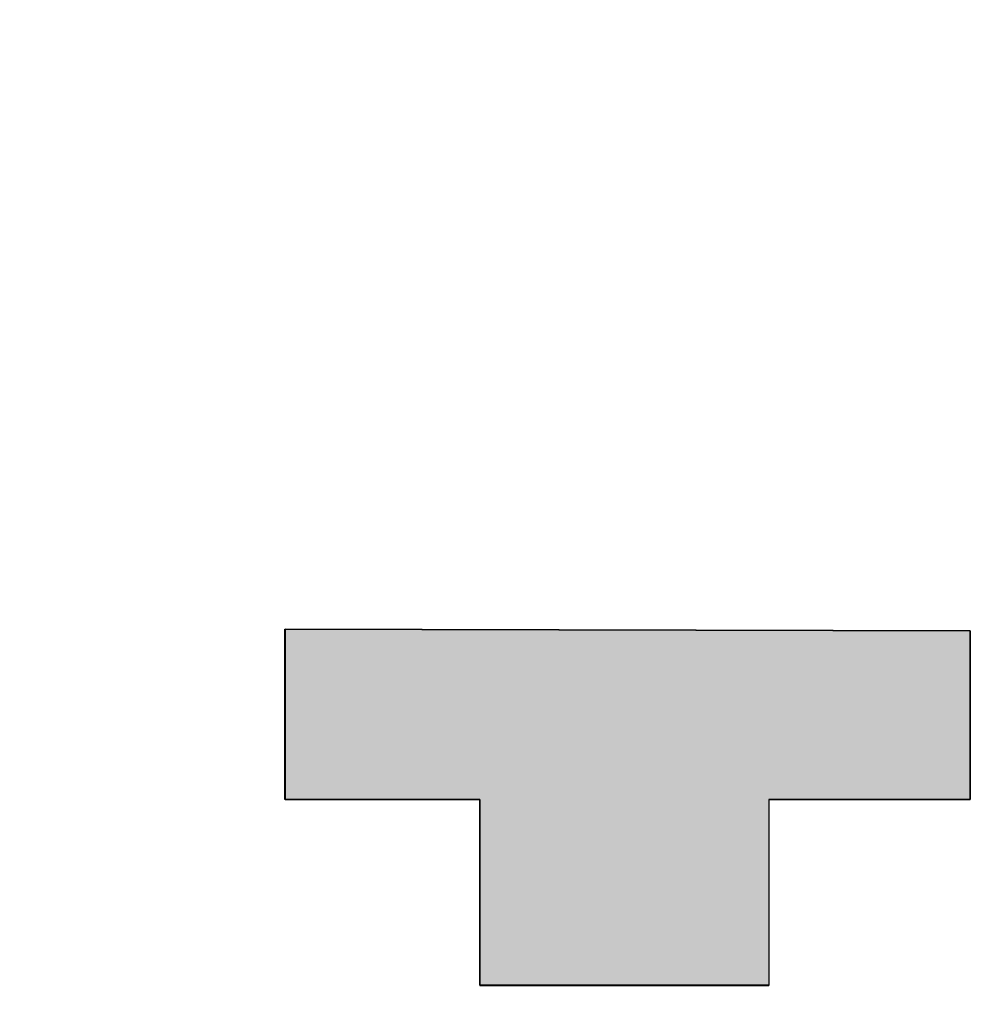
# Model space of a CAD drawing. Extents: x 85.2 to 97.4, y 23.1 to 30.3.
# Tile 16 of 43: x 88.175 to 88.401, y 29.292 to 29.522. Entities that reach past the tile are written whole.
import ezdxf

# ---------------------------------------------------------------- set-up
doc = ezdxf.new("R2010")
doc.units = 0
doc.header["$LTSCALE"] = 0.5
doc.layers.get('0').update_dxf_attribs({"linetype": 'CONTINUOUS'})
doc.layers.get('DEFPOINTS').update_dxf_attribs({"linetype": 'CONTINUOUS'})
doc.layers.add('DETAIL', color=2, linetype='CONTINUOUS')
doc.layers.add('DIM', color=254, linetype='CONTINUOUS')
doc.styles.get("Standard").update_dxf_attribs({"font": 'ROMANS.SHX'})
doc.dimstyles.get("Standard").update_dxf_attribs({"dimtxt": 2.5, "dimasz": 2.5, "dimexe": 1.25, "dimexo": 0.625, "dimtad": 1, "dimcen": 2.5, "dimazin": 3, "dimtfac": 1, "dimtmove": 0, "dimatfit": 3})

# ---------------------------------------------------------------- blocks, each defined once
blk = doc.blocks.new('*U30')
at = {"layer": 'DIM', "color": 0}
blk.add_text('4.861 [123.5]', height=0.1, dxfattribs=at).set_placement((85.18602, 27.72019))
blk = doc.blocks.new('*D2')
at = {"layer": 'DEFPOINTS', "color": 0}
for p in [(88.38916, 29.99611), (85.7265, 25.13504), (88.27105, 25.13504)]:
    blk.add_point(p, dxfattribs=at)
at = {"layer": 'DIM', "color": 0}
for p, q in [((88.32666, 29.99611), (85.67962, 29.99611)), ((85.7265, 29.86611), (85.7265, 27.89221)), ((85.7265, 25.26504), (85.7265, 27.61483)), ((88.20855, 25.13504), (85.67962, 25.13504))]:
    blk.add_line(p, q, dxfattribs=at)
for points in [[(85.70483, 29.86611), (85.74816, 29.86611), (85.7265, 29.99611)], [(85.70483, 25.26504), (85.74816, 25.26504), (85.7265, 25.13504)]]:
    blk.add_solid(points, dxfattribs=at)
at = {"layer": 'DIM'}
blk.add_blockref('*U30', (0, 0), dxfattribs=at)
blk = doc.blocks.new('*U31')
at = {"layer": 'DIM', "color": 0}
blk.add_text('4.213 [107.0]', height=0.1, dxfattribs=at).set_placement((85.84294, 27.3061))
blk = doc.blocks.new('*D3')
at = {"layer": 'DEFPOINTS', "color": 0}
for p in [(88.65088, 29.69156), (86.38342, 25.47896), (87.85064, 25.47896)]:
    blk.add_point(p, dxfattribs=at)
at = {"layer": 'DIM', "color": 0}
for p, q in [((88.58838, 29.69156), (86.33654, 29.69156)), ((86.38342, 29.56156), (86.38342, 27.47813)), ((86.38342, 25.60896), (86.38342, 27.20075)), ((87.78814, 25.47896), (86.33654, 25.47896))]:
    blk.add_line(p, q, dxfattribs=at)
for points in [[(86.36175, 29.56156), (86.40508, 29.56156), (86.38342, 29.69156)], [(86.36175, 25.60896), (86.40508, 25.60896), (86.38342, 25.47896)]]:
    blk.add_solid(points, dxfattribs=at)
at = {"layer": 'DIM'}
blk.add_blockref('*U31', (0, 0), dxfattribs=at)
blk = doc.blocks.new('*U15')
at = {"layer": 'DETAIL', "linetype": 'CONTINUOUS'}
for p, q in [((88.23716, 29.37918), (88.23716, 29.37882)), ((88.39718, 29.37882), (88.23716, 29.37918)), ((88.23716, 29.37882), (88.23716, 29.37864)), ((88.23716, 29.37864), (88.23716, 29.37799)), ((88.23716, 29.37799), (88.23716, 29.37783)), ((88.23716, 29.37783), (88.23716, 29.37695)), ((88.39718, 29.37882), (88.39718, 29.37864)), ((88.39718, 29.37864), (88.39718, 29.37799)), ((88.39718, 29.37799), (88.39718, 29.37783)), ((88.39718, 29.37783), (88.39718, 29.37695)), ((88.23716, 29.37695), (88.23716, 29.37663)), ((88.23716, 29.37663), (88.23716, 29.37567)), ((88.23716, 29.37567), (88.23716, 29.37522)), ((88.23716, 29.37522), (88.23716, 29.37297)), ((88.39718, 29.37695), (88.39718, 29.37663)), ((88.39718, 29.37663), (88.39718, 29.37567)), ((88.39718, 29.37567), (88.39718, 29.37522)), ((88.39718, 29.37522), (88.39718, 29.37297)), ((88.23716, 29.37297), (88.23716, 29.37267)), ((88.39718, 29.37297), (88.39718, 29.37267)), ((88.23716, 29.37267), (88.23716, 29.37252)), ((88.23716, 29.37252), (88.23716, 29.37067)), ((88.23716, 29.37067), (88.23716, 29.37009)), ((88.39718, 29.37267), (88.39718, 29.37252)), ((88.39718, 29.37252), (88.39718, 29.37067)), ((88.39718, 29.37067), (88.39718, 29.37009)), ((88.23716, 29.37009), (88.23716, 29.36855)), ((88.23716, 29.36855), (88.23716, 29.3682)), ((88.39718, 29.37009), (88.39718, 29.36855)), ((88.39718, 29.36855), (88.39718, 29.3682)), ((88.23716, 29.3682), (88.23716, 29.36681)), ((88.23716, 29.36681), (88.23716, 29.3664)), ((88.23716, 29.3664), (88.23716, 29.36586)), ((88.39718, 29.3682), (88.39718, 29.36681)), ((88.39718, 29.36681), (88.39718, 29.3664)), ((88.39718, 29.3664), (88.39718, 29.36586)), ((88.23716, 29.36586), (88.23716, 29.36293)), ((88.39718, 29.36586), (88.39718, 29.36293)), ((88.23716, 29.36293), (88.23716, 29.36291)), ((88.23716, 29.36291), (88.23716, 29.3628)), ((88.23716, 29.3628), (88.23716, 29.36261)), ((88.23716, 29.36261), (88.23716, 29.36039)), ((88.39718, 29.36293), (88.39718, 29.36291)), ((88.39718, 29.36291), (88.39718, 29.3628)), ((88.39718, 29.3628), (88.39718, 29.36261)), ((88.39718, 29.36261), (88.39718, 29.36039)), ((88.23716, 29.36039), (88.23716, 29.35951)), ((88.23716, 29.35951), (88.23716, 29.35747)), ((88.39718, 29.36039), (88.39718, 29.35951)), ((88.39718, 29.35951), (88.39718, 29.35747)), ((88.23716, 29.35747), (88.23716, 29.35717)), ((88.23716, 29.35717), (88.23716, 29.35524)), ((88.39718, 29.35747), (88.39718, 29.35717)), ((88.39718, 29.35717), (88.39718, 29.35524)), ((88.23716, 29.35524), (88.23716, 29.35483)), ((88.23716, 29.35483), (88.23716, 29.35452)), ((88.23716, 29.35452), (88.23716, 29.35416)), ((88.39718, 29.35524), (88.39718, 29.35483)), ((88.39718, 29.35483), (88.39718, 29.35452)), ((88.39718, 29.35452), (88.39718, 29.35416)), ((88.23716, 29.35416), (88.23716, 29.35351)), ((88.23716, 29.35351), (88.23716, 29.35344)), ((88.23716, 29.35344), (88.23716, 29.35296)), ((88.23716, 29.35296), (88.23716, 29.35272)), ((88.23716, 29.35272), (88.23716, 29.35242)), ((88.23716, 29.35242), (88.23716, 29.35227)), ((88.23716, 29.35227), (88.23716, 29.35218)), ((88.23716, 29.35218), (88.23716, 29.35175)), ((88.39718, 29.35416), (88.39718, 29.35351)), ((88.39718, 29.35351), (88.39718, 29.35344)), ((88.39718, 29.35344), (88.39718, 29.35296)), ((88.39718, 29.35296), (88.39718, 29.35272)), ((88.39718, 29.35272), (88.39718, 29.35242)), ((88.39718, 29.35242), (88.39718, 29.35227)), ((88.39718, 29.35227), (88.39718, 29.35218)), ((88.39718, 29.35218), (88.39718, 29.35175)), ((88.23716, 29.35175), (88.23716, 29.35128)), ((88.23716, 29.35128), (88.23716, 29.35074)), ((88.23716, 29.35074), (88.23716, 29.34925)), ((88.39718, 29.35175), (88.39718, 29.35128)), ((88.39718, 29.35128), (88.39718, 29.35074)), ((88.39718, 29.35074), (88.39718, 29.34925)), ((88.23716, 29.34925), (88.23716, 29.34894)), ((88.23716, 29.34894), (88.23716, 29.34888)), ((88.23716, 29.34888), (88.23716, 29.34879)), ((88.23716, 29.34879), (88.23716, 29.34827)), ((88.23716, 29.34827), (88.23716, 29.34822)), ((88.23716, 29.34822), (88.23716, 29.34768)), ((88.23716, 29.34768), (88.23716, 29.34713)), ((88.39718, 29.34925), (88.39718, 29.34894)), ((88.39718, 29.34894), (88.39718, 29.34888)), ((88.39718, 29.34888), (88.39718, 29.34879)), ((88.39718, 29.34879), (88.39718, 29.34827)), ((88.39718, 29.34827), (88.39718, 29.34822)), ((88.39718, 29.34822), (88.39718, 29.34768)), ((88.39718, 29.34768), (88.39718, 29.34713)), ((88.23716, 29.34713), (88.23716, 29.34711)), ((88.23716, 29.34711), (88.23716, 29.34695)), ((88.23716, 29.34695), (88.23716, 29.34583)), ((88.23716, 29.34583), (88.23716, 29.34543)), ((88.23716, 29.34543), (88.23716, 29.34513)), ((88.39718, 29.34713), (88.39718, 29.34711)), ((88.39718, 29.34711), (88.39718, 29.34695)), ((88.39718, 29.34695), (88.39718, 29.34583)), ((88.39718, 29.34583), (88.39718, 29.34543)), ((88.39718, 29.34543), (88.39718, 29.34513)), ((88.23716, 29.34513), (88.23716, 29.34498)), ((88.23716, 29.34498), (88.23716, 29.34459)), ((88.23716, 29.34459), (88.23716, 29.34372)), ((88.23716, 29.34372), (88.23716, 29.34336)), ((88.23716, 29.34336), (88.23716, 29.34282)), ((88.39718, 29.34513), (88.39718, 29.34498)), ((88.39718, 29.34498), (88.39718, 29.34459)), ((88.39718, 29.34459), (88.39718, 29.34372)), ((88.39718, 29.34372), (88.39718, 29.34336)), ((88.39718, 29.34336), (88.39718, 29.34282)), ((88.23716, 29.34282), (88.23716, 29.34246)), ((88.23716, 29.34246), (88.23716, 29.34156)), ((88.23716, 29.34156), (88.23716, 29.34079)), ((88.23716, 29.34079), (88.23716, 29.34013)), ((88.39718, 29.34282), (88.39718, 29.34246)), ((88.39718, 29.34246), (88.39718, 29.34156)), ((88.39718, 29.34156), (88.39718, 29.34079)), ((88.39718, 29.34079), (88.39718, 29.34013)), ((88.23716, 29.34013), (88.23716, 29.33979)), ((88.23716, 29.33979), (88.23716, 29.3394)), ((88.23716, 29.3394), (88.28269, 29.3394)), ((88.28269, 29.3394), (88.28269, 29.33813)), ((88.3502, 29.3394), (88.39718, 29.3394)), ((88.3502, 29.3394), (88.3502, 29.33813)), ((88.39718, 29.34013), (88.39718, 29.33979)), ((88.39718, 29.33979), (88.39718, 29.3394)), ((88.28269, 29.33813), (88.28269, 29.33778)), ((88.28269, 29.33778), (88.28269, 29.33778)), ((88.28269, 29.33778), (88.28269, 29.3377)), ((88.28269, 29.3377), (88.28269, 29.33724)), ((88.28269, 29.33724), (88.28269, 29.33657)), ((88.28269, 29.33657), (88.28269, 29.33598)), ((88.3502, 29.33813), (88.3502, 29.33778)), ((88.3502, 29.33778), (88.3502, 29.33778)), ((88.3502, 29.33778), (88.3502, 29.3377)), ((88.3502, 29.3377), (88.3502, 29.33724)), ((88.3502, 29.33724), (88.3502, 29.33657)), ((88.3502, 29.33657), (88.3502, 29.33598)), ((88.28269, 29.33598), (88.28269, 29.33544)), ((88.28269, 29.33544), (88.28269, 29.33508)), ((88.28269, 29.33508), (88.28269, 29.33498)), ((88.28269, 29.33498), (88.28269, 29.33466)), ((88.28269, 29.33466), (88.28269, 29.3331)), ((88.3502, 29.33598), (88.3502, 29.33544)), ((88.3502, 29.33544), (88.3502, 29.33508)), ((88.3502, 29.33508), (88.3502, 29.33498)), ((88.3502, 29.33498), (88.3502, 29.33466)), ((88.3502, 29.33466), (88.3502, 29.3331)), ((88.28269, 29.3331), (88.28269, 29.33256)), ((88.28269, 29.33256), (88.28269, 29.33234)), ((88.28269, 29.33234), (88.28269, 29.3322)), ((88.28269, 29.3322), (88.28269, 29.3313)), ((88.3502, 29.3331), (88.3502, 29.33256)), ((88.3502, 29.33256), (88.3502, 29.33234)), ((88.3502, 29.33234), (88.3502, 29.3322)), ((88.3502, 29.3322), (88.3502, 29.3313)), ((88.28269, 29.3313), (88.28269, 29.33106)), ((88.28269, 29.33106), (88.28269, 29.33094)), ((88.28269, 29.33094), (88.28269, 29.33076)), ((88.28269, 29.33076), (88.28269, 29.33072)), ((88.28269, 29.33072), (88.28269, 29.32986)), ((88.28269, 29.32986), (88.28269, 29.32972)), ((88.28269, 29.32972), (88.28269, 29.32914)), ((88.3502, 29.3313), (88.3502, 29.33106)), ((88.3502, 29.33106), (88.3502, 29.33094)), ((88.3502, 29.33094), (88.3502, 29.33076)), ((88.3502, 29.33076), (88.3502, 29.33072)), ((88.3502, 29.33072), (88.3502, 29.32986)), ((88.3502, 29.32986), (88.3502, 29.32972)), ((88.3502, 29.32972), (88.3502, 29.32914)), ((88.28269, 29.32914), (88.28269, 29.32904)), ((88.28269, 29.32904), (88.28269, 29.32878)), ((88.28269, 29.32878), (88.28269, 29.32811)), ((88.28269, 29.32811), (88.28269, 29.32734)), ((88.28269, 29.32734), (88.28269, 29.3271)), ((88.28269, 29.3271), (88.28269, 29.32679)), ((88.3502, 29.32914), (88.3502, 29.32904)), ((88.3502, 29.32904), (88.3502, 29.32878)), ((88.3502, 29.32878), (88.3502, 29.32811)), ((88.3502, 29.32811), (88.3502, 29.32734)), ((88.3502, 29.32734), (88.3502, 29.3271)), ((88.3502, 29.3271), (88.3502, 29.32679)), ((88.28269, 29.32679), (88.28269, 29.32639)), ((88.28269, 29.32639), (88.28269, 29.32621)), ((88.28269, 29.32621), (88.28269, 29.3262)), ((88.28269, 29.3262), (88.28269, 29.32572)), ((88.28269, 29.32572), (88.28269, 29.32554)), ((88.28269, 29.32554), (88.28269, 29.325)), ((88.28269, 29.325), (88.28269, 29.32464)), ((88.28269, 29.32464), (88.28269, 29.32441)), ((88.3502, 29.32679), (88.3502, 29.32639)), ((88.3502, 29.32639), (88.3502, 29.32621)), ((88.3502, 29.32621), (88.3502, 29.3262)), ((88.3502, 29.3262), (88.3502, 29.32572)), ((88.3502, 29.32572), (88.3502, 29.32554)), ((88.3502, 29.32554), (88.3502, 29.325)), ((88.3502, 29.325), (88.3502, 29.32464)), ((88.3502, 29.32464), (88.3502, 29.32441)), ((88.28269, 29.32441), (88.28269, 29.32408)), ((88.28269, 29.32408), (88.28269, 29.32385)), ((88.28269, 29.32385), (88.28269, 29.32367)), ((88.28269, 29.32367), (88.28269, 29.32349)), ((88.28269, 29.32349), (88.28269, 29.32321)), ((88.28269, 29.32321), (88.28269, 29.32266)), ((88.28269, 29.32266), (88.28269, 29.32206)), ((88.3502, 29.32441), (88.3502, 29.32408)), ((88.3502, 29.32408), (88.3502, 29.32385)), ((88.3502, 29.32385), (88.3502, 29.32367)), ((88.3502, 29.32367), (88.3502, 29.32349)), ((88.3502, 29.32349), (88.3502, 29.32321)), ((88.3502, 29.32321), (88.3502, 29.32266)), ((88.3502, 29.32266), (88.3502, 29.32206)), ((88.28269, 29.32206), (88.28269, 29.32158)), ((88.28269, 29.32158), (88.28269, 29.31993)), ((88.3502, 29.32206), (88.3502, 29.32158)), ((88.3502, 29.32158), (88.3502, 29.31993)), ((88.28269, 29.31993), (88.28269, 29.31913)), ((88.28269, 29.31913), (88.28269, 29.31888)), ((88.28269, 29.31888), (88.28269, 29.31852)), ((88.28269, 29.31852), (88.28269, 29.31561)), ((88.3502, 29.31993), (88.3502, 29.31913)), ((88.3502, 29.31913), (88.3502, 29.31888)), ((88.3502, 29.31888), (88.3502, 29.31852)), ((88.3502, 29.31852), (88.3502, 29.31561)), ((88.28269, 29.31561), (88.28269, 29.31475)), ((88.3502, 29.31561), (88.3502, 29.31475)), ((88.28269, 29.31475), (88.28269, 29.31438)), ((88.28269, 29.31438), (88.28269, 29.31161)), ((88.3502, 29.31475), (88.3502, 29.31438)), ((88.3502, 29.31438), (88.3502, 29.31161)), ((88.28269, 29.31161), (88.28269, 29.31114)), ((88.28269, 29.31114), (88.28269, 29.31101)), ((88.28269, 29.31101), (88.28269, 29.30916)), ((88.3502, 29.31161), (88.3502, 29.31114)), ((88.3502, 29.31114), (88.3502, 29.31101)), ((88.3502, 29.31101), (88.3502, 29.30916)), ((88.28269, 29.30916), (88.28269, 29.30772)), ((88.3502, 29.30916), (88.3502, 29.30772)), ((88.28269, 29.30772), (88.28269, 29.30761)), ((88.28269, 29.30761), (88.28269, 29.30677)), ((88.28269, 29.30677), (88.28269, 29.30526)), ((88.3502, 29.30772), (88.3502, 29.30761)), ((88.3502, 29.30761), (88.3502, 29.30677)), ((88.3502, 29.30677), (88.3502, 29.30526)), ((88.28269, 29.30526), (88.28269, 29.30471)), ((88.28269, 29.30471), (88.28269, 29.30319)), ((88.3502, 29.30526), (88.3502, 29.30471)), ((88.3502, 29.30471), (88.3502, 29.30319)), ((88.28269, 29.30319), (88.28269, 29.3025)), ((88.28269, 29.3025), (88.28269, 29.30214)), ((88.28269, 29.30214), (88.28269, 29.30196)), ((88.28269, 29.30196), (88.28269, 29.30019)), ((88.3502, 29.30319), (88.3502, 29.3025)), ((88.3502, 29.3025), (88.3502, 29.30214)), ((88.3502, 29.30214), (88.3502, 29.30196)), ((88.3502, 29.30196), (88.3502, 29.30019)), ((88.28269, 29.30019), (88.28269, 29.2993)), ((88.28269, 29.2993), (88.28269, 29.29916)), ((88.3502, 29.30019), (88.3502, 29.2993)), ((88.3502, 29.2993), (88.3502, 29.29916)), ((88.28269, 29.29916), (88.28269, 29.29906)), ((88.28269, 29.29906), (88.28269, 29.29782)), ((88.28269, 29.29782), (88.28269, 29.29736)), ((88.28269, 29.29736), (88.28269, 29.29718)), ((88.28269, 29.29718), (88.28269, 29.29714)), ((88.28269, 29.29714), (88.28269, 29.29696)), ((88.3502, 29.29916), (88.3502, 29.29906)), ((88.3502, 29.29906), (88.3502, 29.29782)), ((88.3502, 29.29782), (88.3502, 29.29736)), ((88.3502, 29.29736), (88.3502, 29.29718)), ((88.3502, 29.29718), (88.3502, 29.29714)), ((88.3502, 29.29714), (88.3502, 29.29696)), ((88.28269, 29.29696), (88.28269, 29.29646)), ((88.28269, 29.29646), (88.28269, 29.2962)), ((88.28269, 29.2962), (88.28269, 29.29602)), ((88.28269, 29.29602), (88.3502, 29.29602)), ((88.3502, 29.29696), (88.3502, 29.29646)), ((88.3502, 29.29646), (88.3502, 29.2962)), ((88.3502, 29.2962), (88.3502, 29.29602))]:
    blk.add_line(p, q, dxfattribs=at)
for points in [[(88.23716, 29.37918), (88.23716, 29.37882), (88.39718, 29.37882)], [(88.23716, 29.37882), (88.23716, 29.37864), (88.39718, 29.37864)], [(88.23716, 29.37864), (88.23716, 29.37799), (88.39718, 29.37799)], [(88.23716, 29.37799), (88.23716, 29.37783), (88.39718, 29.37783)], [(88.23716, 29.37783), (88.23716, 29.37695), (88.39718, 29.37695)], [(88.23716, 29.37695), (88.23716, 29.37663), (88.39718, 29.37663)], [(88.23716, 29.37663), (88.23716, 29.37567), (88.39718, 29.37567)], [(88.23716, 29.37567), (88.23716, 29.37522), (88.39718, 29.37522)], [(88.23716, 29.37522), (88.23716, 29.37297), (88.39718, 29.37297)], [(88.23716, 29.37297), (88.23716, 29.37267), (88.39718, 29.37267)], [(88.23716, 29.37267), (88.23716, 29.37252), (88.39718, 29.37252)], [(88.23716, 29.37252), (88.23716, 29.37067), (88.39718, 29.37067)], [(88.23716, 29.37067), (88.23716, 29.37009), (88.39718, 29.37009)], [(88.23716, 29.37009), (88.23716, 29.36855), (88.39718, 29.36855)], [(88.23716, 29.36855), (88.23716, 29.3682), (88.39718, 29.3682)], [(88.23716, 29.3682), (88.23716, 29.36681), (88.39718, 29.36681)], [(88.23716, 29.36681), (88.23716, 29.3664), (88.39718, 29.3664)], [(88.23716, 29.3664), (88.23716, 29.36586), (88.39718, 29.36586)], [(88.23716, 29.36586), (88.23716, 29.36293), (88.39718, 29.36293)], [(88.23716, 29.36293), (88.23716, 29.36291), (88.39718, 29.36291)], [(88.23716, 29.36291), (88.23716, 29.3628), (88.39718, 29.3628)], [(88.23716, 29.3628), (88.23716, 29.36261), (88.39718, 29.36261)], [(88.23716, 29.36261), (88.23716, 29.36039), (88.39718, 29.36039)], [(88.23716, 29.36039), (88.23716, 29.35951), (88.39718, 29.35951)], [(88.23716, 29.35951), (88.23716, 29.35747), (88.39718, 29.35747)], [(88.23716, 29.35747), (88.23716, 29.35717), (88.39718, 29.35717)], [(88.23716, 29.35717), (88.23716, 29.35524), (88.39718, 29.35524)], [(88.23716, 29.35524), (88.23716, 29.35483), (88.39718, 29.35483)], [(88.23716, 29.35483), (88.23716, 29.35452), (88.39718, 29.35452)], [(88.23716, 29.35452), (88.23716, 29.35416), (88.39718, 29.35416)], [(88.23716, 29.35416), (88.23716, 29.35351), (88.39718, 29.35351)], [(88.23716, 29.35351), (88.23716, 29.35344), (88.39718, 29.35344)], [(88.23716, 29.35344), (88.23716, 29.35296), (88.39718, 29.35296)], [(88.23716, 29.35296), (88.23716, 29.35272), (88.39718, 29.35272)], [(88.23716, 29.35272), (88.23716, 29.35242), (88.39718, 29.35242)], [(88.23716, 29.35242), (88.23716, 29.35227), (88.39718, 29.35227)], [(88.23716, 29.35227), (88.23716, 29.35218), (88.39718, 29.35218)], [(88.23716, 29.35218), (88.23716, 29.35175), (88.39718, 29.35175)], [(88.23716, 29.35175), (88.23716, 29.35128), (88.39718, 29.35128)], [(88.23716, 29.35128), (88.23716, 29.35074), (88.39718, 29.35074)], [(88.23716, 29.35074), (88.23716, 29.34925), (88.39718, 29.34925)], [(88.23716, 29.34925), (88.23716, 29.34894), (88.39718, 29.34894)], [(88.23716, 29.34894), (88.23716, 29.34888), (88.39718, 29.34888)], [(88.23716, 29.34888), (88.23716, 29.34879), (88.39718, 29.34879)], [(88.23716, 29.34879), (88.23716, 29.34827), (88.39718, 29.34827)], [(88.23716, 29.34827), (88.23716, 29.34822), (88.39718, 29.34822)], [(88.23716, 29.34822), (88.23716, 29.34768), (88.39718, 29.34768)], [(88.23716, 29.34768), (88.23716, 29.34713), (88.39718, 29.34713)], [(88.23716, 29.34713), (88.23716, 29.34711), (88.39718, 29.34711)], [(88.23716, 29.34711), (88.23716, 29.34695), (88.39718, 29.34695)], [(88.23716, 29.34695), (88.23716, 29.34583), (88.39718, 29.34583)], [(88.23716, 29.34583), (88.23716, 29.34543), (88.39718, 29.34543)], [(88.23716, 29.34543), (88.23716, 29.34513), (88.39718, 29.34513)], [(88.23716, 29.34513), (88.23716, 29.34498), (88.39718, 29.34498)], [(88.23716, 29.34498), (88.23716, 29.34459), (88.39718, 29.34459)], [(88.23716, 29.34459), (88.23716, 29.34372), (88.39718, 29.34372)], [(88.23716, 29.34372), (88.23716, 29.34336), (88.39718, 29.34336)], [(88.23716, 29.34336), (88.23716, 29.34282), (88.39718, 29.34282)], [(88.23716, 29.34282), (88.23716, 29.34246), (88.39718, 29.34246)], [(88.23716, 29.34246), (88.23716, 29.34156), (88.39718, 29.34156)], [(88.23716, 29.34156), (88.23716, 29.34079), (88.39718, 29.34079)], [(88.23716, 29.34079), (88.23716, 29.34013), (88.39718, 29.34013)], [(88.23716, 29.34013), (88.23716, 29.33979), (88.39718, 29.33979)], [(88.23716, 29.33979), (88.23716, 29.3394), (88.39718, 29.3394)], [(88.23716, 29.3394), (88.23716, 29.3394), (88.28269, 29.3394)], [(88.28269, 29.3394), (88.28269, 29.33813), (88.3502, 29.33813)], [(88.3502, 29.3394), (88.3502, 29.3394), (88.39718, 29.3394)], [(88.28269, 29.33813), (88.28269, 29.33778), (88.3502, 29.33778)], [(88.28269, 29.33778), (88.28269, 29.33778), (88.3502, 29.33778)], [(88.28269, 29.33778), (88.28269, 29.3377), (88.3502, 29.3377)], [(88.28269, 29.3377), (88.28269, 29.33724), (88.3502, 29.33724)], [(88.28269, 29.33724), (88.28269, 29.33657), (88.3502, 29.33657)], [(88.28269, 29.33657), (88.28269, 29.33598), (88.3502, 29.33598)], [(88.28269, 29.33598), (88.28269, 29.33544), (88.3502, 29.33544)], [(88.28269, 29.33544), (88.28269, 29.33508), (88.3502, 29.33508)], [(88.28269, 29.33508), (88.28269, 29.33498), (88.3502, 29.33498)], [(88.28269, 29.33498), (88.28269, 29.33466), (88.3502, 29.33466)], [(88.28269, 29.33466), (88.28269, 29.3331), (88.3502, 29.3331)], [(88.28269, 29.3331), (88.28269, 29.33256), (88.3502, 29.33256)], [(88.28269, 29.33256), (88.28269, 29.33234), (88.3502, 29.33234)], [(88.28269, 29.33234), (88.28269, 29.3322), (88.3502, 29.3322)], [(88.28269, 29.3322), (88.28269, 29.3313), (88.3502, 29.3313)], [(88.28269, 29.3313), (88.28269, 29.33106), (88.3502, 29.33106)], [(88.28269, 29.33106), (88.28269, 29.33094), (88.3502, 29.33094)], [(88.28269, 29.33094), (88.28269, 29.33076), (88.3502, 29.33076)], [(88.28269, 29.33076), (88.28269, 29.33072), (88.3502, 29.33072)], [(88.28269, 29.33072), (88.28269, 29.32986), (88.3502, 29.32986)], [(88.28269, 29.32986), (88.28269, 29.32972), (88.3502, 29.32972)], [(88.28269, 29.32972), (88.28269, 29.32914), (88.3502, 29.32914)], [(88.28269, 29.32914), (88.28269, 29.32904), (88.3502, 29.32904)], [(88.28269, 29.32904), (88.28269, 29.32878), (88.3502, 29.32878)], [(88.28269, 29.32878), (88.28269, 29.32811), (88.3502, 29.32811)], [(88.28269, 29.32811), (88.28269, 29.32734), (88.3502, 29.32734)], [(88.28269, 29.32734), (88.28269, 29.3271), (88.3502, 29.3271)], [(88.28269, 29.3271), (88.28269, 29.32679), (88.3502, 29.32679)], [(88.28269, 29.32679), (88.28269, 29.32639), (88.3502, 29.32639)], [(88.28269, 29.32639), (88.28269, 29.32621), (88.3502, 29.32621)], [(88.28269, 29.32621), (88.28269, 29.3262), (88.3502, 29.3262)], [(88.28269, 29.3262), (88.28269, 29.32572), (88.3502, 29.32572)], [(88.28269, 29.32572), (88.28269, 29.32554), (88.3502, 29.32554)], [(88.28269, 29.32554), (88.28269, 29.325), (88.3502, 29.325)], [(88.28269, 29.325), (88.28269, 29.32464), (88.3502, 29.32464)], [(88.28269, 29.32464), (88.28269, 29.32441), (88.3502, 29.32441)], [(88.28269, 29.32441), (88.28269, 29.32408), (88.3502, 29.32408)], [(88.28269, 29.32408), (88.28269, 29.32385), (88.3502, 29.32385)], [(88.28269, 29.32385), (88.28269, 29.32367), (88.3502, 29.32367)], [(88.28269, 29.32367), (88.28269, 29.32349), (88.3502, 29.32349)], [(88.28269, 29.32349), (88.28269, 29.32321), (88.3502, 29.32321)], [(88.28269, 29.32321), (88.28269, 29.32266), (88.3502, 29.32266)], [(88.28269, 29.32266), (88.28269, 29.32206), (88.3502, 29.32206)], [(88.28269, 29.32206), (88.28269, 29.32158), (88.3502, 29.32158)], [(88.28269, 29.32158), (88.28269, 29.31993), (88.3502, 29.31993)], [(88.28269, 29.31993), (88.28269, 29.31913), (88.3502, 29.31913)], [(88.28269, 29.31913), (88.28269, 29.31888), (88.3502, 29.31888)], [(88.28269, 29.31888), (88.28269, 29.31852), (88.3502, 29.31852)], [(88.28269, 29.31852), (88.28269, 29.31561), (88.3502, 29.31561)], [(88.28269, 29.31561), (88.28269, 29.31475), (88.3502, 29.31475)], [(88.28269, 29.31475), (88.28269, 29.31438), (88.3502, 29.31438)], [(88.28269, 29.31438), (88.28269, 29.31161), (88.3502, 29.31161)], [(88.28269, 29.31161), (88.28269, 29.31114), (88.3502, 29.31114)], [(88.28269, 29.31114), (88.28269, 29.31101), (88.3502, 29.31101)], [(88.28269, 29.31101), (88.28269, 29.30916), (88.3502, 29.30916)], [(88.28269, 29.30916), (88.28269, 29.30772), (88.3502, 29.30772)], [(88.28269, 29.30772), (88.28269, 29.30761), (88.3502, 29.30761)], [(88.28269, 29.30761), (88.28269, 29.30677), (88.3502, 29.30677)], [(88.28269, 29.30677), (88.28269, 29.30526), (88.3502, 29.30526)], [(88.28269, 29.30526), (88.28269, 29.30471), (88.3502, 29.30471)], [(88.28269, 29.30471), (88.28269, 29.30319), (88.3502, 29.30319)], [(88.28269, 29.30319), (88.28269, 29.3025), (88.3502, 29.3025)], [(88.28269, 29.3025), (88.28269, 29.30214), (88.3502, 29.30214)], [(88.28269, 29.30214), (88.28269, 29.30196), (88.3502, 29.30196)], [(88.28269, 29.30196), (88.28269, 29.30019), (88.3502, 29.30019)], [(88.28269, 29.30019), (88.28269, 29.2993), (88.3502, 29.2993)], [(88.28269, 29.2993), (88.28269, 29.29916), (88.3502, 29.29916)], [(88.28269, 29.29916), (88.28269, 29.29906), (88.3502, 29.29906)], [(88.28269, 29.29906), (88.28269, 29.29782), (88.3502, 29.29782)], [(88.28269, 29.29782), (88.28269, 29.29736), (88.3502, 29.29736)], [(88.28269, 29.29736), (88.28269, 29.29718), (88.3502, 29.29718)], [(88.28269, 29.29718), (88.28269, 29.29714), (88.3502, 29.29714)], [(88.28269, 29.29714), (88.28269, 29.29696), (88.3502, 29.29696)], [(88.28269, 29.29696), (88.28269, 29.29646), (88.3502, 29.29646)], [(88.28269, 29.29646), (88.28269, 29.2962), (88.3502, 29.2962)], [(88.28269, 29.2962), (88.28269, 29.29602), (88.3502, 29.29602)], [(88.28269, 29.29602), (88.28269, 29.29602), (88.3502, 29.29602)]]:
    blk.add_solid(points, dxfattribs=at)
at = {"layer": 'DETAIL', "linetype": 'CONTINUOUS', "extrusion": (0, 0, -1)}
for points in [[(-88.23716, 29.37882), (-88.39718, 29.37882), (-88.39718, 29.37864)], [(-88.23716, 29.37864), (-88.39718, 29.37864), (-88.39718, 29.37799)], [(-88.23716, 29.37799), (-88.39718, 29.37799), (-88.39718, 29.37783)], [(-88.23716, 29.37783), (-88.39718, 29.37783), (-88.39718, 29.37695)], [(-88.23716, 29.37695), (-88.39718, 29.37695), (-88.39718, 29.37663)], [(-88.23716, 29.37663), (-88.39718, 29.37663), (-88.39718, 29.37567)], [(-88.23716, 29.37567), (-88.39718, 29.37567), (-88.39718, 29.37522)], [(-88.23716, 29.37522), (-88.39718, 29.37522), (-88.39718, 29.37297)], [(-88.23716, 29.37297), (-88.39718, 29.37297), (-88.39718, 29.37267)], [(-88.23716, 29.37267), (-88.39718, 29.37267), (-88.39718, 29.37252)], [(-88.23716, 29.37252), (-88.39718, 29.37252), (-88.39718, 29.37067)], [(-88.23716, 29.37067), (-88.39718, 29.37067), (-88.39718, 29.37009)], [(-88.23716, 29.37009), (-88.39718, 29.37009), (-88.39718, 29.36855)], [(-88.23716, 29.36855), (-88.39718, 29.36855), (-88.39718, 29.3682)], [(-88.23716, 29.3682), (-88.39718, 29.3682), (-88.39718, 29.36681)], [(-88.23716, 29.36681), (-88.39718, 29.36681), (-88.39718, 29.3664)], [(-88.23716, 29.3664), (-88.39718, 29.3664), (-88.39718, 29.36586)], [(-88.23716, 29.36586), (-88.39718, 29.36586), (-88.39718, 29.36293)], [(-88.23716, 29.36293), (-88.39718, 29.36293), (-88.39718, 29.36291)], [(-88.23716, 29.36291), (-88.39718, 29.36291), (-88.39718, 29.3628)], [(-88.23716, 29.3628), (-88.39718, 29.3628), (-88.39718, 29.36261)], [(-88.23716, 29.36261), (-88.39718, 29.36261), (-88.39718, 29.36039)], [(-88.23716, 29.36039), (-88.39718, 29.36039), (-88.39718, 29.35951)], [(-88.23716, 29.35951), (-88.39718, 29.35951), (-88.39718, 29.35747)], [(-88.23716, 29.35747), (-88.39718, 29.35747), (-88.39718, 29.35717)], [(-88.23716, 29.35717), (-88.39718, 29.35717), (-88.39718, 29.35524)], [(-88.23716, 29.35524), (-88.39718, 29.35524), (-88.39718, 29.35483)], [(-88.23716, 29.35483), (-88.39718, 29.35483), (-88.39718, 29.35452)], [(-88.23716, 29.35452), (-88.39718, 29.35452), (-88.39718, 29.35416)], [(-88.23716, 29.35416), (-88.39718, 29.35416), (-88.39718, 29.35351)], [(-88.23716, 29.35351), (-88.39718, 29.35351), (-88.39718, 29.35344)], [(-88.23716, 29.35344), (-88.39718, 29.35344), (-88.39718, 29.35296)], [(-88.23716, 29.35296), (-88.39718, 29.35296), (-88.39718, 29.35272)], [(-88.23716, 29.35272), (-88.39718, 29.35272), (-88.39718, 29.35242)], [(-88.23716, 29.35242), (-88.39718, 29.35242), (-88.39718, 29.35227)], [(-88.23716, 29.35227), (-88.39718, 29.35227), (-88.39718, 29.35218)], [(-88.23716, 29.35218), (-88.39718, 29.35218), (-88.39718, 29.35175)], [(-88.23716, 29.35175), (-88.39718, 29.35175), (-88.39718, 29.35128)], [(-88.23716, 29.35128), (-88.39718, 29.35128), (-88.39718, 29.35074)], [(-88.23716, 29.35074), (-88.39718, 29.35074), (-88.39718, 29.34925)], [(-88.23716, 29.34925), (-88.39718, 29.34925), (-88.39718, 29.34894)], [(-88.23716, 29.34894), (-88.39718, 29.34894), (-88.39718, 29.34888)], [(-88.23716, 29.34888), (-88.39718, 29.34888), (-88.39718, 29.34879)], [(-88.23716, 29.34879), (-88.39718, 29.34879), (-88.39718, 29.34827)], [(-88.23716, 29.34827), (-88.39718, 29.34827), (-88.39718, 29.34822)], [(-88.23716, 29.34822), (-88.39718, 29.34822), (-88.39718, 29.34768)], [(-88.23716, 29.34768), (-88.39718, 29.34768), (-88.39718, 29.34713)], [(-88.23716, 29.34713), (-88.39718, 29.34713), (-88.39718, 29.34711)], [(-88.23716, 29.34711), (-88.39718, 29.34711), (-88.39718, 29.34695)], [(-88.23716, 29.34695), (-88.39718, 29.34695), (-88.39718, 29.34583)], [(-88.23716, 29.34583), (-88.39718, 29.34583), (-88.39718, 29.34543)], [(-88.23716, 29.34543), (-88.39718, 29.34543), (-88.39718, 29.34513)], [(-88.23716, 29.34513), (-88.39718, 29.34513), (-88.39718, 29.34498)], [(-88.23716, 29.34498), (-88.39718, 29.34498), (-88.39718, 29.34459)], [(-88.23716, 29.34459), (-88.39718, 29.34459), (-88.39718, 29.34372)], [(-88.23716, 29.34372), (-88.39718, 29.34372), (-88.39718, 29.34336)], [(-88.23716, 29.34336), (-88.39718, 29.34336), (-88.39718, 29.34282)], [(-88.23716, 29.34282), (-88.39718, 29.34282), (-88.39718, 29.34246)], [(-88.23716, 29.34246), (-88.39718, 29.34246), (-88.39718, 29.34156)], [(-88.23716, 29.34156), (-88.39718, 29.34156), (-88.39718, 29.34079)], [(-88.23716, 29.34079), (-88.39718, 29.34079), (-88.39718, 29.34013)], [(-88.23716, 29.34013), (-88.39718, 29.34013), (-88.39718, 29.33979)], [(-88.23716, 29.33979), (-88.39718, 29.33979), (-88.39718, 29.3394)], [(-88.28269, 29.3394), (-88.3502, 29.3394), (-88.3502, 29.33813)], [(-88.28269, 29.33813), (-88.3502, 29.33813), (-88.3502, 29.33778)], [(-88.28269, 29.33778), (-88.3502, 29.33778), (-88.3502, 29.33778)], [(-88.28269, 29.33778), (-88.3502, 29.33778), (-88.3502, 29.3377)], [(-88.28269, 29.3377), (-88.3502, 29.3377), (-88.3502, 29.33724)], [(-88.28269, 29.33724), (-88.3502, 29.33724), (-88.3502, 29.33657)], [(-88.28269, 29.33657), (-88.3502, 29.33657), (-88.3502, 29.33598)], [(-88.28269, 29.33598), (-88.3502, 29.33598), (-88.3502, 29.33544)], [(-88.28269, 29.33544), (-88.3502, 29.33544), (-88.3502, 29.33508)], [(-88.28269, 29.33508), (-88.3502, 29.33508), (-88.3502, 29.33498)], [(-88.28269, 29.33498), (-88.3502, 29.33498), (-88.3502, 29.33466)], [(-88.28269, 29.33466), (-88.3502, 29.33466), (-88.3502, 29.3331)], [(-88.28269, 29.3331), (-88.3502, 29.3331), (-88.3502, 29.33256)], [(-88.28269, 29.33256), (-88.3502, 29.33256), (-88.3502, 29.33234)], [(-88.28269, 29.33234), (-88.3502, 29.33234), (-88.3502, 29.3322)], [(-88.28269, 29.3322), (-88.3502, 29.3322), (-88.3502, 29.3313)], [(-88.28269, 29.3313), (-88.3502, 29.3313), (-88.3502, 29.33106)], [(-88.28269, 29.33106), (-88.3502, 29.33106), (-88.3502, 29.33094)], [(-88.28269, 29.33094), (-88.3502, 29.33094), (-88.3502, 29.33076)], [(-88.28269, 29.33076), (-88.3502, 29.33076), (-88.3502, 29.33072)], [(-88.28269, 29.33072), (-88.3502, 29.33072), (-88.3502, 29.32986)], [(-88.28269, 29.32986), (-88.3502, 29.32986), (-88.3502, 29.32972)], [(-88.28269, 29.32972), (-88.3502, 29.32972), (-88.3502, 29.32914)], [(-88.28269, 29.32914), (-88.3502, 29.32914), (-88.3502, 29.32904)], [(-88.28269, 29.32904), (-88.3502, 29.32904), (-88.3502, 29.32878)], [(-88.28269, 29.32878), (-88.3502, 29.32878), (-88.3502, 29.32811)], [(-88.28269, 29.32811), (-88.3502, 29.32811), (-88.3502, 29.32734)], [(-88.28269, 29.32734), (-88.3502, 29.32734), (-88.3502, 29.3271)], [(-88.28269, 29.3271), (-88.3502, 29.3271), (-88.3502, 29.32679)], [(-88.28269, 29.32679), (-88.3502, 29.32679), (-88.3502, 29.32639)], [(-88.28269, 29.32639), (-88.3502, 29.32639), (-88.3502, 29.32621)], [(-88.28269, 29.32621), (-88.3502, 29.32621), (-88.3502, 29.3262)], [(-88.28269, 29.3262), (-88.3502, 29.3262), (-88.3502, 29.32572)], [(-88.28269, 29.32572), (-88.3502, 29.32572), (-88.3502, 29.32554)], [(-88.28269, 29.32554), (-88.3502, 29.32554), (-88.3502, 29.325)], [(-88.28269, 29.325), (-88.3502, 29.325), (-88.3502, 29.32464)], [(-88.28269, 29.32464), (-88.3502, 29.32464), (-88.3502, 29.32441)], [(-88.28269, 29.32441), (-88.3502, 29.32441), (-88.3502, 29.32408)], [(-88.28269, 29.32408), (-88.3502, 29.32408), (-88.3502, 29.32385)], [(-88.28269, 29.32385), (-88.3502, 29.32385), (-88.3502, 29.32367)], [(-88.28269, 29.32367), (-88.3502, 29.32367), (-88.3502, 29.32349)], [(-88.28269, 29.32349), (-88.3502, 29.32349), (-88.3502, 29.32321)], [(-88.28269, 29.32321), (-88.3502, 29.32321), (-88.3502, 29.32266)], [(-88.28269, 29.32266), (-88.3502, 29.32266), (-88.3502, 29.32206)], [(-88.28269, 29.32206), (-88.3502, 29.32206), (-88.3502, 29.32158)], [(-88.28269, 29.32158), (-88.3502, 29.32158), (-88.3502, 29.31993)], [(-88.28269, 29.31993), (-88.3502, 29.31993), (-88.3502, 29.31913)], [(-88.28269, 29.31913), (-88.3502, 29.31913), (-88.3502, 29.31888)], [(-88.28269, 29.31888), (-88.3502, 29.31888), (-88.3502, 29.31852)], [(-88.28269, 29.31852), (-88.3502, 29.31852), (-88.3502, 29.31561)], [(-88.28269, 29.31561), (-88.3502, 29.31561), (-88.3502, 29.31475)], [(-88.28269, 29.31475), (-88.3502, 29.31475), (-88.3502, 29.31438)], [(-88.28269, 29.31438), (-88.3502, 29.31438), (-88.3502, 29.31161)], [(-88.28269, 29.31161), (-88.3502, 29.31161), (-88.3502, 29.31114)], [(-88.28269, 29.31114), (-88.3502, 29.31114), (-88.3502, 29.31101)], [(-88.28269, 29.31101), (-88.3502, 29.31101), (-88.3502, 29.30916)], [(-88.28269, 29.30916), (-88.3502, 29.30916), (-88.3502, 29.30772)], [(-88.28269, 29.30772), (-88.3502, 29.30772), (-88.3502, 29.30761)], [(-88.28269, 29.30761), (-88.3502, 29.30761), (-88.3502, 29.30677)], [(-88.28269, 29.30677), (-88.3502, 29.30677), (-88.3502, 29.30526)], [(-88.28269, 29.30526), (-88.3502, 29.30526), (-88.3502, 29.30471)], [(-88.28269, 29.30471), (-88.3502, 29.30471), (-88.3502, 29.30319)], [(-88.28269, 29.30319), (-88.3502, 29.30319), (-88.3502, 29.3025)], [(-88.28269, 29.3025), (-88.3502, 29.3025), (-88.3502, 29.30214)], [(-88.28269, 29.30214), (-88.3502, 29.30214), (-88.3502, 29.30196)], [(-88.28269, 29.30196), (-88.3502, 29.30196), (-88.3502, 29.30019)], [(-88.28269, 29.30019), (-88.3502, 29.30019), (-88.3502, 29.2993)], [(-88.28269, 29.2993), (-88.3502, 29.2993), (-88.3502, 29.29916)], [(-88.28269, 29.29916), (-88.3502, 29.29916), (-88.3502, 29.29906)], [(-88.28269, 29.29906), (-88.3502, 29.29906), (-88.3502, 29.29782)], [(-88.28269, 29.29782), (-88.3502, 29.29782), (-88.3502, 29.29736)], [(-88.28269, 29.29736), (-88.3502, 29.29736), (-88.3502, 29.29718)], [(-88.28269, 29.29718), (-88.3502, 29.29718), (-88.3502, 29.29714)], [(-88.28269, 29.29714), (-88.3502, 29.29714), (-88.3502, 29.29696)], [(-88.28269, 29.29696), (-88.3502, 29.29696), (-88.3502, 29.29646)], [(-88.28269, 29.29646), (-88.3502, 29.29646), (-88.3502, 29.2962)], [(-88.28269, 29.2962), (-88.3502, 29.2962), (-88.3502, 29.29602)]]:
    blk.add_solid(points, dxfattribs=at)
blk = doc.blocks.new('TURCK1')
at = {"color": 2, "linetype": 'CONTINUOUS'}
blk.add_lwpolyline([(-1.6371, 0.7582), (-1.8901, 0.7582), (-1.8901, 0.9792), (-1.0011, 0.9772), (-1.0011, 0.7582), (-1.2621, 0.7582), (-1.2621, 0.5173), (-1.6371, 0.5173)], close=True, dxfattribs=at)

msp = doc.modelspace()

# ---------------------------------------------------------------- block references
at = {"layer": 'DETAIL', "linetype": 'CONTINUOUS'}
msp.add_blockref('*U15', (0, 0), dxfattribs=at)
at = {"layer": 'DETAIL', "xscale": 0.1799999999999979, "yscale": 0.1799999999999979, "zscale": 0.1799999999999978}
msp.add_blockref('TURCK1', (88.57737, 29.20291), dxfattribs=at)

# ---------------------------------------------------------------- dimensions: what is measured, and where the dimension line sits
at = {"layer": 'DIM'}
for base, p1, p2, picture, middle in [((85.7265, 25.13504), (88.38916, 29.99611), (88.27105, 25.13504), '*D2', (85.7265, 27.75352)), ((86.38342, 25.47896), (88.65088, 29.69156), (87.85064, 25.47896), '*D3', (86.38342, 27.33944))]:
    dim = msp.add_linear_dim(base=base, p1=p1, p2=p2, angle=90, dimstyle='Standard', dxfattribs=at)
    dim.commit()
    dim.dimension.update_dxf_attribs({"geometry": picture, "text_midpoint": middle, "dimtype": 128})

doc.saveas('drawing.dxf')
